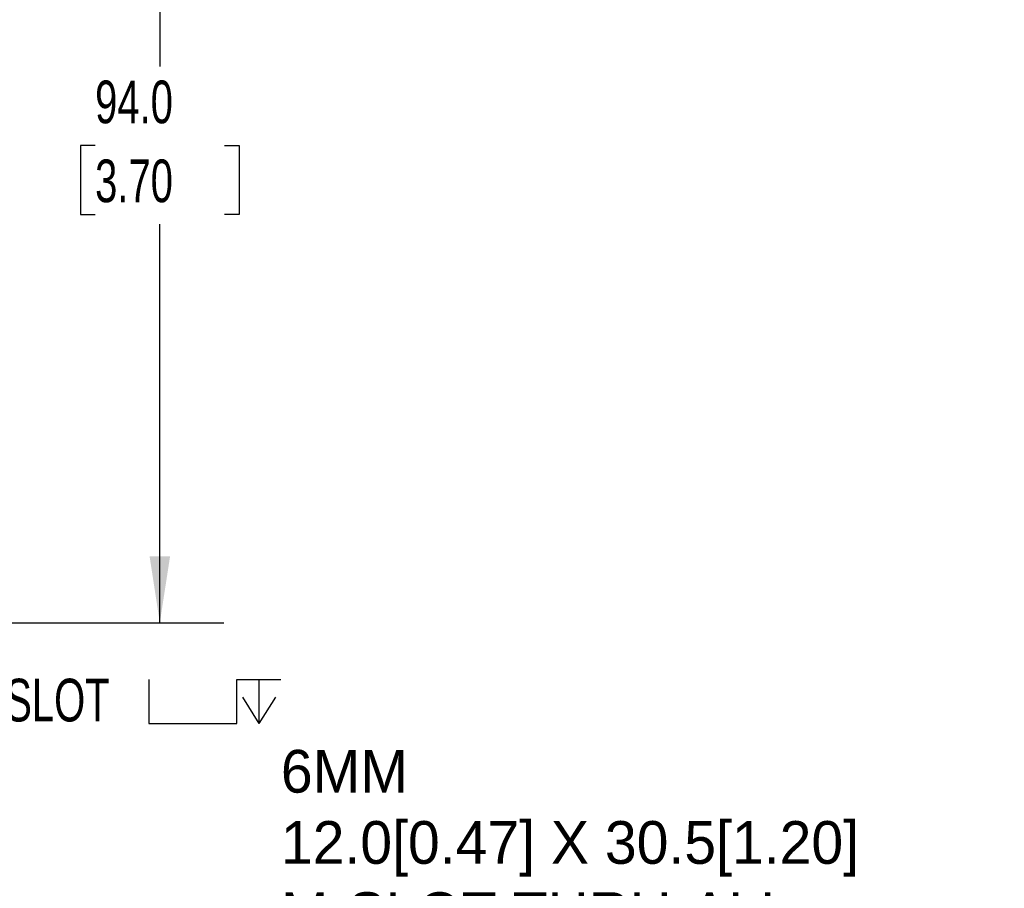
# Model space of a CAD drawing. Header units: millimetres. Extents: x 0 to 559, y 0 to 432.
# Tile 4 of 6: x 334 to 432, y 181 to 267. Entities that reach past the tile are written whole.
import ezdxf

# ---------------------------------------------------------------- set-up
doc = ezdxf.new("R2010")
doc.units = ezdxf.units.MM
doc.header["$LTSCALE"] = 2
doc.layers.add('DIMENSIONS', color=140, linetype='Continuous', lineweight=25)
doc.styles.add('SLDTEXTSTYLE0', font='TXT', dxfattribs={"width": 0.7})
doc.dimstyles.new('SLDDIMSTYLE0', dxfattribs={"dimtxt": 4.316016, "dimasz": 6.604, "dimexe": 0, "dimexo": 0.0625, "dimgap": 1.079004, "dimtad": 0, "dimtih": 1, "dimtoh": 1, "dimdec": 1, "dimrnd": 1e-09, "dimzin": 4, "dimdsep": 46, "dimtxsty": 'SLDTEXTSTYLE0', "dimsah": 1, "dimcen": 0.09, "dimadec": 0, "dimazin": 1, "dimtfac": 1, "dimtdec": 1, "dimtofl": 0, "dimtmove": 0, "dimatfit": 3, "dimfxl": 0, "dimfrac": 2, "dimtolj": 1, "dimtzin": 12, "dimarcsym": 0})

# ---------------------------------------------------------------- blocks, each defined once
blk = doc.blocks.new('_D_17')
at = {"layer": 'DIMENSIONS'}
for p, q in [((330.726, 300.954), (354.536, 300.954)), ((348.186, 300.954), (348.186, 262.119)), ((341.773, 254.293), (340.324, 254.293)), ((340.324, 254.293), (340.324, 247.433)), ((354.598, 254.293), (356.048, 254.293)), ((356.048, 254.293), (356.048, 247.433)), ((340.324, 247.433), (341.773, 247.433)), ((356.048, 247.433), (354.598, 247.433)), ((348.186, 206.954), (348.186, 246.467)), ((330.726, 206.954), (354.536, 206.954))]:
    blk.add_line(p, q, dxfattribs=at)
for points in [[(348.186, 300.954), (347.17, 294.35), (349.202, 294.35)], [(348.186, 206.954), (349.202, 213.558), (347.17, 213.558)]]:
    blk.add_solid(points, dxfattribs=at)
at = {"layer": 'DIMENSIONS', "char_height": 4.2333, "attachment_point": 1, "style": 'SLDTEXTSTYLE0'}
for s, insert in [('94.0', (341.773, 260.716)), ('3.70', (341.773, 252.89))]:
    blk.add_mtext(s, dxfattribs=dict(at, insert=insert))
blk = doc.blocks.new('SW_SYMBOL_HOLE_SPOT')
at = {"layer": 'DIMENSIONS', "color": 0}
for p, q in [((0, 1750), (0, 150)), ((3200, 150), (3200, 1750)), ((0, 150), (3200, 150))]:
    blk.add_line(p, q, dxfattribs=at)
blk = doc.blocks.new('SW_SYMBOL_HOLE_DEPTH')
at = {"layer": 'DIMENSIONS', "color": 0}
for p, q in [((0, 1750), (1600, 1750)), ((800, 1750), (800, 150)), ((200, 1110), (800, 150)), ((1400, 1110), (800, 150))]:
    blk.add_line(p, q, dxfattribs=at)

msp = doc.modelspace()

# ---------------------------------------------------------------- block references
at = {"layer": 'DIMENSIONS', "xscale": 0.002728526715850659, "yscale": 0.002728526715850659, "zscale": 0.002728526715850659}
for name, p in [('SW_SYMBOL_HOLE_SPOT', (347.086, 196.569)), ('SW_SYMBOL_HOLE_DEPTH', (355.818, 196.569))]:
    msp.add_blockref(name, p, dxfattribs=at)

# ---------------------------------------------------------------- texts
at = {"layer": 'DIMENSIONS', "insert": (328.245, 201.414), "char_height": 4.2333, "attachment_point": 1, "style": 'SLDTEXTSTYLE0'}
msp.add_mtext('M-SLOT ^J', dxfattribs=at)
at = {"layer": 'DIMENSIONS', "attachment_point": 1}
for s, insert, char_height in [('^J', (355.818, 201.414), 4.2333), ('^J6MM^J12.0[0.47] X 30.5[1.20]^JM-SLOT THRU-ALL^J6.5[0.25] X 25.0[0.98]^J(2X) EACH, MALE & FEMALE', (360.183, 201.414), 4.23333)]:
    msp.add_mtext(s, dxfattribs=dict(at, insert=insert, char_height=char_height))

# ---------------------------------------------------------------- dimensions: what is measured, and where the dimension line sits
at = {"layer": 'DIMENSIONS'}
dim = msp.add_linear_dim(base=(348.186, 300.954), p1=(328.186, 206.954), p2=(328.186, 300.954), angle=90, dimstyle='SLDDIMSTYLE0', dxfattribs=at)
dim.commit()
dim.dimension.update_dxf_attribs({"geometry": '_D_17', "text_midpoint": (348.186, 254.293), "dimtype": 160})

doc.saveas('drawing.dxf')
